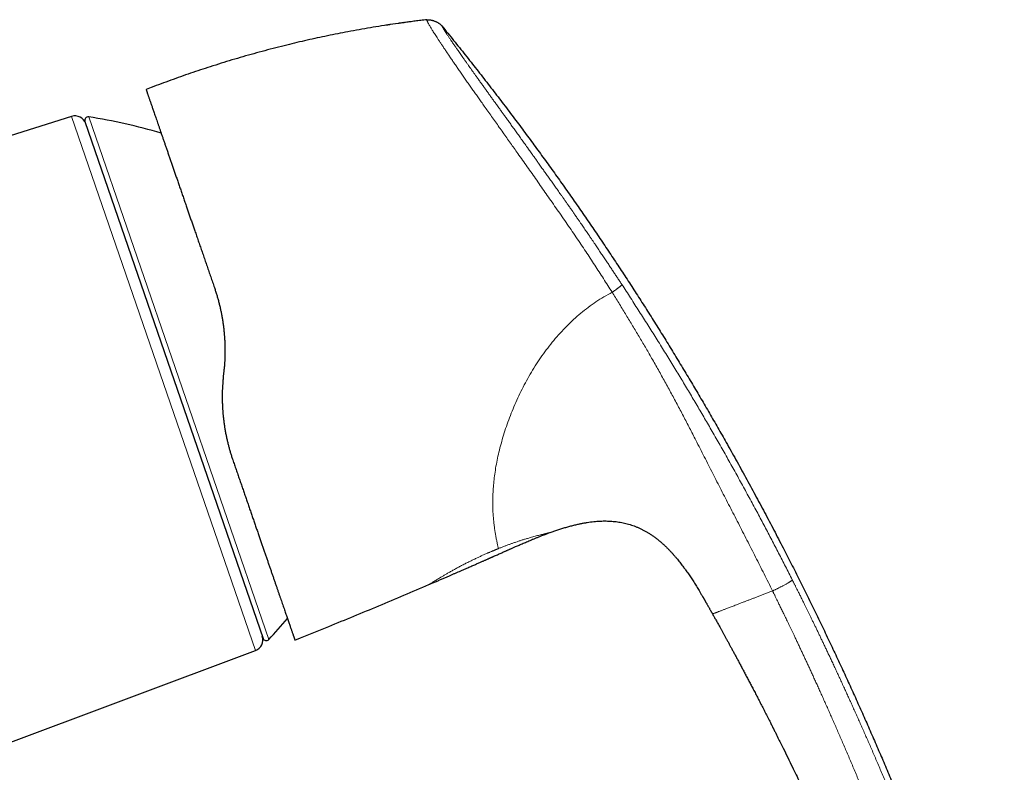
# Model space of a CAD drawing. Header units: millimetres. Extents: x 8 to 736, y 12 to 522.
# Tile 62 of 62: x 649 to 736, y 456 to 522. Entities that reach past the tile are written whole.
import ezdxf

# ---------------------------------------------------------------- set-up
doc = ezdxf.new("R2010")
doc.units = ezdxf.units.MM

msp = doc.modelspace()

# ---------------------------------------------------------------- linework, layer by layer
at = {"color": 7, "linetype": 'Continuous', "lineweight": 30}
for p, q in [((685.163, 521.751), (685.115, 521.745)), ((685.164, 521.747), (685.164, 521.747)), ((660.992, 515.801), (660.537, 515.626)), ((653.989, 513.26), (627.267, 504.835)), ((655.17, 512.823), (670.8, 467.43)), ((667.366, 490.914), (667.313, 490.409)), ((695.996, 476.722), (695.997, 476.722)), ((706.767, 474.849), (706.793, 474.821)), ((685.363, 472.15), (685.363, 472.15)), ((710.255, 469.57), (710.255, 469.57)), ((674.086, 467.465), (676.566, 468.474)), ((673.6, 467.267), (674.086, 467.465)), ((642.383, 455.982), (670.139, 466.359))]:
    msp.add_line(p, q, dxfattribs=at)
at = {"color": 252, "linetype": 'Continuous', "lineweight": 0}
for p, q in [((670.139, 466.359), (653.989, 513.26)), ((655.5, 513.218), (663.401, 490.27)), ((663.401, 490.27), (671.303, 467.323))]:
    msp.add_line(p, q, dxfattribs=at)
at = {"color": 7, "linetype": 'Continuous', "lineweight": 30}
for centre, radius, start, end in [((654.29, 512.306), 1, 19, 107.5), ((655.453, 512.921), 0.3, 81.09876, 199), ((647.763, 463.82), 50, 73.62498, 81.09876), ((634.794, 501.486), 50, 316.90124, 319.73293), ((669.788, 467.296), 1, 290.5, 19), ((671.084, 467.528), 0.3, 199, 316.90124)]:
    msp.add_arc(centre, radius, start, end, dxfattribs=at)
for points, knots in [([(683.169, 521.497), (682.844, 521.451), (682.189, 521.359), (681.207, 521.209), (680.222, 521.048), (679.238, 520.878), (678.283, 520.703), (677.358, 520.524), (676.461, 520.342), (675.566, 520.152), (674.672, 519.953), (673.781, 519.747), (672.864, 519.526), (671.923, 519.289), (670.957, 519.036), (669.994, 518.773), (669.034, 518.501), (668.076, 518.219), (667.121, 517.928), (666.196, 517.635), (665.299, 517.342), (664.432, 517.05), (663.568, 516.75), (662.706, 516.442), (661.847, 516.126), (661.277, 515.91), (660.992, 515.801)], [0, 0, 0, 0, 0.042894, 0.086399, 0.129903, 0.173408, 0.216913, 0.256793, 0.296672, 0.336551, 0.376431, 0.41631, 0.45619, 0.499694, 0.543199, 0.586704, 0.630209, 0.673713, 0.717218, 0.760723, 0.800603, 0.840482, 0.880362, 0.920241, 0.960121, 1, 1, 1, 1]), ([(681.953, 521.321), (681.947, 521.32), (681.915, 521.315), (681.864, 521.308), (681.801, 521.298), (681.748, 521.291), (681.702, 521.284), (681.663, 521.278), (681.63, 521.273), (681.605, 521.269), (681.585, 521.266), (681.578, 521.265), (681.575, 521.264)], [0, 0, 0, 0, 0.037783, 0.204569, 0.337703, 0.459364, 0.570158, 0.670889, 0.762622, 0.846769, 0.925148, 1, 1, 1, 1]), ([(685.164, 521.75), (685.126, 521.746), (684.998, 521.731), (684.784, 521.705), (684.525, 521.674), (684.277, 521.643), (684.04, 521.613), (683.814, 521.583), (683.605, 521.556), (683.412, 521.53), (683.234, 521.506), (683.065, 521.482), (682.906, 521.46), (682.773, 521.442), (682.694, 521.43), (682.664, 521.426)], [0, 0, 0, 0, 0.04529, 0.152935, 0.256212, 0.355129, 0.449694, 0.539915, 0.625802, 0.700734, 0.772044, 0.839743, 0.903845, 0.964365, 1, 1, 1, 1]), ([(685.164, 521.747), (685.18, 521.749), (685.215, 521.753), (685.27, 521.757), (685.331, 521.757), (685.398, 521.752), (685.472, 521.742), (685.551, 521.728), (685.634, 521.709), (685.719, 521.685), (685.805, 521.657), (685.89, 521.625), (685.974, 521.589), (686.055, 521.549), (686.133, 521.507), (686.207, 521.463), (686.274, 521.418), (686.334, 521.373), (686.386, 521.33), (686.43, 521.288), (686.467, 521.247), (686.489, 521.22), (686.5, 521.207)], [0, 0, 0, 0, 0.033856, 0.070154, 0.110553, 0.155812, 0.205925, 0.260285, 0.317902, 0.377629, 0.4384, 0.499461, 0.560541, 0.621381, 0.681238, 0.73904, 0.793624, 0.843971, 0.889438, 0.929972, 0.966288, 1, 1, 1, 1]), ([(686.5, 521.207), (686.844, 520.784), (687.531, 519.939), (688.55, 518.664), (689.561, 517.385), (690.561, 516.101), (691.552, 514.813), (692.515, 513.546), (693.45, 512.299), (694.358, 511.073), (695.258, 509.843), (696.15, 508.61), (697.033, 507.372), (697.908, 506.131), (698.775, 504.886), (699.633, 503.638), (700.483, 502.385), (701.321, 501.136), (702.145, 499.891), (702.957, 498.65), (703.761, 497.405), (704.562, 496.149), (705.36, 494.882), (706.155, 493.603), (706.942, 492.321), (707.722, 491.035), (708.489, 489.753), (709.244, 488.474), (709.987, 487.2), (710.723, 485.922), (711.498, 484.56), (712.31, 483.111), (713.158, 481.576), (713.995, 480.035), (714.822, 478.49), (715.64, 476.939), (716.422, 475.431), (717.171, 473.967), (717.886, 472.548), (718.594, 471.124), (719.294, 469.695), (719.985, 468.263), (720.656, 466.854), (721.307, 465.468), (721.937, 464.106), (722.561, 462.74), (723.177, 461.37), (723.787, 459.997), (724.39, 458.62), (724.986, 457.24), (725.576, 455.855), (726.16, 454.467), (726.734, 453.084), (727.297, 451.705), (727.85, 450.332), (728.395, 448.954), (728.905, 447.642), (729.381, 446.398), (729.823, 445.22), (730.258, 444.04), (730.685, 442.857), (731.104, 441.671), (731.506, 440.505), (731.892, 439.359), (732.261, 438.233), (732.621, 437.104), (732.972, 435.973), (733.312, 434.84), (733.643, 433.703), (733.962, 432.564), (734.271, 431.422), (734.568, 430.278), (734.853, 429.137), (735.124, 428.001), (735.383, 426.869), (735.632, 425.735), (735.788, 424.976), (735.866, 424.597)], [0, 0, 0, 0, 0.0149538, 0.0298821, 0.0447858, 0.0596659, 0.074523, 0.0893581, 0.103326, 0.1172757, 0.131208, 0.1451234, 0.1590228, 0.1729068, 0.186776, 0.2006311, 0.2144728, 0.2283018, 0.2418721, 0.2554313, 0.2689802, 0.2825192, 0.2962949, 0.3100618, 0.3238204, 0.3375714, 0.3513154, 0.3648078, 0.3782946, 0.3917764, 0.4052538, 0.4212933, 0.4373283, 0.4533597, 0.4693884, 0.4854155, 0.5014417, 0.5159792, 0.5305174, 0.5450569, 0.5595984, 0.5741424, 0.5886896, 0.602409, 0.6161322, 0.6298597, 0.6435921, 0.6573299, 0.6710738, 0.6848245, 0.6985827, 0.7123492, 0.726124, 0.73966, 0.753202, 0.7667489, 0.7802997, 0.7917997, 0.8033009, 0.8148023, 0.8263029, 0.837802, 0.8492989, 0.8601362, 0.8709705, 0.8818017, 0.8926294, 0.9034534, 0.9142739, 0.9250909, 0.9359047, 0.9467162, 0.9575264, 0.9681431, 0.9787604, 0.989379, 1, 1, 1, 1]), ([(660.537, 515.626), (660.537, 515.626), (660.537, 515.626), (660.537, 515.626), (660.537, 515.626), (660.537, 515.626), (660.537, 515.626), (660.537, 515.625), (660.538, 515.623), (660.54, 515.618), (660.543, 515.608), (660.549, 515.592), (660.558, 515.566), (660.571, 515.528), (660.585, 515.486), (660.6, 515.445), (660.616, 515.397), (660.634, 515.344), (660.656, 515.28), (660.683, 515.203), (660.715, 515.111), (660.749, 515.011), (660.787, 514.901), (660.828, 514.783), (660.871, 514.657), (660.916, 514.526), (660.962, 514.394), (661.007, 514.261), (661.056, 514.122), (661.106, 513.976), (661.158, 513.823), (661.217, 513.654), (661.281, 513.468), (661.352, 513.263), (661.426, 513.048), (661.503, 512.822), (661.585, 512.585), (661.67, 512.338), (661.758, 512.082), (661.849, 511.817), (661.944, 511.544), (662.041, 511.262), (662.141, 510.971), (662.244, 510.673), (662.349, 510.367), (662.457, 510.053), (662.569, 509.731), (662.682, 509.402), (662.797, 509.068), (662.914, 508.727), (663.034, 508.38), (663.157, 508.023), (663.283, 507.658), (663.412, 507.284), (663.543, 506.903), (663.676, 506.516), (663.812, 506.122), (663.95, 505.721), (664.082, 505.337), (664.208, 504.972), (664.327, 504.627), (664.447, 504.279), (664.568, 503.927), (664.691, 503.571), (664.822, 503.19), (664.962, 502.784), (665.111, 502.351), (665.262, 501.913), (665.415, 501.469), (665.57, 501.019), (665.728, 500.562), (665.886, 500.102), (666.046, 499.638), (666.207, 499.171), (666.369, 498.7), (666.478, 498.384), (666.533, 498.226)], [0, 0, 0, 0, 0.00058, 0.001001, 0.00124, 0.001305, 0.001392, 0.00469, 0.010581, 0.021088, 0.030448, 0.039811, 0.056506, 0.07316, 0.085055, 0.096953, 0.108856, 0.120876, 0.132913, 0.148222, 0.163489, 0.178718, 0.193915, 0.209087, 0.224239, 0.239378, 0.252671, 0.265942, 0.279194, 0.292432, 0.30566, 0.318882, 0.334463, 0.350048, 0.365643, 0.381353, 0.397351, 0.413321, 0.42927, 0.445206, 0.461137, 0.477069, 0.493011, 0.508849, 0.524684, 0.540525, 0.556379, 0.572252, 0.587868, 0.603517, 0.619206, 0.634829, 0.650755, 0.666677, 0.6826, 0.698531, 0.714479, 0.73045, 0.746451, 0.759687, 0.772916, 0.786142, 0.799369, 0.812601, 0.825841, 0.841462, 0.857107, 0.872783, 0.888418, 0.904355, 0.920282, 0.936205, 0.952132, 0.968069, 0.984023, 1, 1, 1, 1]), ([(666.533, 498.226), (666.568, 498.12), (666.64, 497.908), (666.74, 497.586), (666.834, 497.261), (666.923, 496.931), (667.005, 496.599), (667.08, 496.269), (667.147, 495.942), (667.206, 495.618), (667.26, 495.292), (667.308, 494.964), (667.342, 494.69), (667.366, 494.472), (667.382, 494.31), (667.397, 494.148), (667.41, 493.986), (667.422, 493.822), (667.432, 493.659), (667.443, 493.448), (667.453, 493.191), (667.459, 492.886), (667.46, 492.572), (667.454, 492.25), (667.443, 491.918), (667.424, 491.584), (667.399, 491.25), (667.377, 491.026), (667.366, 490.914)], [0, 0, 0, 0, 0.046182, 0.092473, 0.138882, 0.185417, 0.232088, 0.278902, 0.323181, 0.367602, 0.412173, 0.4569, 0.50179, 0.523506, 0.545274, 0.567094, 0.588968, 0.610896, 0.632878, 0.654916, 0.695465, 0.736207, 0.777147, 0.821235, 0.865559, 0.910124, 0.954937, 1, 1, 1, 1]), ([(667.313, 490.409), (667.302, 490.306), (667.282, 490.101), (667.258, 489.794), (667.24, 489.489), (667.227, 489.187), (667.22, 488.887), (667.218, 488.587), (667.222, 488.275), (667.232, 487.952), (667.248, 487.619), (667.271, 487.29), (667.3, 486.963), (667.336, 486.632), (667.379, 486.296), (667.43, 485.956), (667.487, 485.619), (667.551, 485.283), (667.622, 484.95), (667.697, 484.625), (667.777, 484.31), (667.861, 484.003), (667.95, 483.698), (668.045, 483.396), (668.112, 483.197), (668.146, 483.098)], [0, 0, 0, 0, 0.041078, 0.081796, 0.122158, 0.16217, 0.201838, 0.241166, 0.281448, 0.325979, 0.370272, 0.414336, 0.458181, 0.501815, 0.548127, 0.594445, 0.640778, 0.687138, 0.733538, 0.779988, 0.823841, 0.86776, 0.911752, 0.955829, 1, 1, 1, 1]), ([(668.146, 483.098), (668.195, 482.956), (668.292, 482.672), (668.438, 482.25), (668.582, 481.831), (668.726, 481.414), (668.868, 481.002), (669.008, 480.595), (669.146, 480.193), (669.283, 479.796), (669.419, 479.401), (669.554, 479.009), (669.689, 478.619), (669.821, 478.234), (669.953, 477.854), (670.082, 477.477), (670.21, 477.106), (670.336, 476.74), (670.46, 476.381), (670.581, 476.029), (670.701, 475.682), (670.818, 475.341), (670.933, 475.008), (671.045, 474.682), (671.155, 474.364), (671.263, 474.05), (671.37, 473.74), (671.476, 473.432), (671.58, 473.129), (671.682, 472.833), (671.782, 472.543), (671.88, 472.26), (671.975, 471.984), (672.068, 471.715), (672.158, 471.453), (672.245, 471.2), (672.33, 470.953), (672.412, 470.714), (672.492, 470.484), (672.568, 470.262), (672.642, 470.049), (672.713, 469.843), (672.782, 469.641), (672.849, 469.446), (672.914, 469.258), (672.976, 469.078), (673.036, 468.906), (673.092, 468.742), (673.146, 468.586), (673.197, 468.438), (673.245, 468.299), (673.29, 468.168), (673.332, 468.046), (673.371, 467.933), (673.404, 467.835), (673.433, 467.752), (673.457, 467.682), (673.48, 467.616), (673.501, 467.556), (673.521, 467.496), (673.541, 467.438), (673.559, 467.385), (673.574, 467.342), (673.586, 467.309), (673.594, 467.285), (673.599, 467.27), (673.6, 467.268), (673.6, 467.267)], [0, 0, 0, 0, 0.015627, 0.031276, 0.046953, 0.062663, 0.078413, 0.093927, 0.109491, 0.12511, 0.140562, 0.156315, 0.172064, 0.187814, 0.203571, 0.219341, 0.235129, 0.250942, 0.266578, 0.282194, 0.297796, 0.31339, 0.32898, 0.344293, 0.359613, 0.374945, 0.390405, 0.406167, 0.421917, 0.43766, 0.453403, 0.469151, 0.48491, 0.500685, 0.516345, 0.531983, 0.547605, 0.563216, 0.578822, 0.594149, 0.609481, 0.624824, 0.640291, 0.656053, 0.671797, 0.687529, 0.703255, 0.718979, 0.734708, 0.750448, 0.766205, 0.781914, 0.797582, 0.813214, 0.828816, 0.841058, 0.853288, 0.865509, 0.877785, 0.890253, 0.906092, 0.921866, 0.937582, 0.953247, 0.968866, 0.984449, 1, 1, 1, 1]), ([(695.997, 476.722), (696.111, 476.763), (696.338, 476.844), (696.682, 476.96), (697.027, 477.071), (697.374, 477.176), (697.722, 477.275), (698.073, 477.366), (698.401, 477.444), (698.705, 477.509), (698.985, 477.562), (699.265, 477.61), (699.547, 477.65), (699.83, 477.684), (700.114, 477.71), (700.388, 477.727), (700.652, 477.736), (700.906, 477.737), (701.159, 477.731), (701.413, 477.717), (701.664, 477.694), (701.913, 477.664), (702.159, 477.626), (702.404, 477.579), (702.649, 477.523), (702.892, 477.457), (703.135, 477.382), (703.374, 477.299), (703.611, 477.207), (703.842, 477.106), (704.068, 476.998), (704.289, 476.883), (704.506, 476.76), (704.729, 476.624), (704.957, 476.474), (705.189, 476.31), (705.415, 476.138), (705.635, 475.958), (705.849, 475.773), (706.056, 475.584), (706.257, 475.39), (706.453, 475.191), (706.646, 474.986), (706.77, 474.846), (706.833, 474.775)], [0, 0, 0, 0, 0.030497, 0.060993, 0.091492, 0.121994, 0.152497, 0.183, 0.213504, 0.237473, 0.26144, 0.285405, 0.30937, 0.333338, 0.357309, 0.381277, 0.402627, 0.423976, 0.445326, 0.466681, 0.488036, 0.509007, 0.529974, 0.550939, 0.571904, 0.593252, 0.614603, 0.635955, 0.657306, 0.678655, 0.69962, 0.720587, 0.741556, 0.76253, 0.786449, 0.810364, 0.834274, 0.858185, 0.8821, 0.905591, 0.929081, 0.952569, 0.976055, 1, 1, 1, 1]), ([(685.364, 472.15), (685.45, 472.187), (685.641, 472.269), (685.933, 472.395), (686.238, 472.526), (686.533, 472.654), (686.819, 472.777), (687.09, 472.894), (687.346, 473.005), (687.589, 473.11), (687.822, 473.212), (688.048, 473.31), (688.264, 473.404), (688.472, 473.495), (688.672, 473.582), (688.863, 473.665), (689.045, 473.745), (689.217, 473.821), (689.381, 473.893), (689.534, 473.961), (689.68, 474.025), (689.816, 474.085), (689.942, 474.141), (690.059, 474.192), (690.168, 474.241), (690.27, 474.286), (690.364, 474.327), (690.454, 474.368), (690.541, 474.406), (690.622, 474.442), (690.692, 474.473), (690.748, 474.498), (690.792, 474.518), (690.824, 474.532), (690.85, 474.544), (690.87, 474.553), (690.885, 474.559), (690.899, 474.565), (690.917, 474.574), (690.944, 474.585), (690.978, 474.6), (691.021, 474.619), (691.071, 474.642), (691.163, 474.683), (691.292, 474.74), (691.453, 474.812), (691.611, 474.882), (691.765, 474.951), (691.914, 475.017), (692.037, 475.072), (692.137, 475.116), (692.219, 475.153), (692.307, 475.192), (692.402, 475.234), (692.504, 475.279), (692.612, 475.327), (692.726, 475.377), (692.848, 475.431), (692.983, 475.49), (693.131, 475.555), (693.295, 475.626), (693.468, 475.701), (693.65, 475.78), (693.84, 475.862), (694.041, 475.947), (694.25, 476.035), (694.473, 476.128), (694.709, 476.225), (694.959, 476.326), (695.22, 476.43), (695.491, 476.535), (695.751, 476.633), (695.921, 476.695), (695.996, 476.722)], [0, 0, 0, 0, 0.024309, 0.053891, 0.082566, 0.110333, 0.137193, 0.163146, 0.186785, 0.209617, 0.231642, 0.252861, 0.273273, 0.292879, 0.311678, 0.32967, 0.346856, 0.363235, 0.378536, 0.39306, 0.406805, 0.419772, 0.431538, 0.442581, 0.452901, 0.462496, 0.471369, 0.479518, 0.488194, 0.495865, 0.502531, 0.508192, 0.511811, 0.514854, 0.517321, 0.51921, 0.520523, 0.521535, 0.523234, 0.525708, 0.528957, 0.532981, 0.53778, 0.543354, 0.55899, 0.57431, 0.589224, 0.603733, 0.617836, 0.631534, 0.638655, 0.646294, 0.654612, 0.663609, 0.673283, 0.683445, 0.694262, 0.705732, 0.717857, 0.73243, 0.747847, 0.764109, 0.781216, 0.799168, 0.817965, 0.837608, 0.858096, 0.880467, 0.903769, 0.928002, 0.953169, 0.979274, 1, 1, 1, 1]), ([(706.767, 474.849), (706.776, 474.84), (706.85, 474.759), (706.985, 474.602), (707.156, 474.397), (707.308, 474.208), (707.443, 474.037), (707.575, 473.864), (707.662, 473.749), (707.705, 473.691)], [0, 0, 0, 0, 0.025862, 0.221073, 0.416368, 0.56268, 0.708732, 0.854488, 1, 1, 1, 1]), ([(707.699, 473.698), (707.764, 473.61), (707.911, 473.408), (708.135, 473.088), (708.37, 472.737), (708.567, 472.435), (708.683, 472.25), (708.724, 472.184)], [0, 0, 0, 0, 0.178431, 0.409703, 0.641041, 0.872416, 1, 1, 1, 1]), ([(676.566, 468.474), (677.301, 468.774), (678.773, 469.375), (680.974, 470.289), (683.171, 471.213), (684.633, 471.838), (685.363, 472.15)], [0, 0, 0, 0, 0.25, 0.5, 0.75, 1, 1, 1, 1]), ([(708.725, 472.184), (708.764, 472.122), (708.842, 471.998), (708.957, 471.81), (709.056, 471.647), (709.139, 471.51), (709.205, 471.399), (709.272, 471.287), (709.324, 471.198), (709.364, 471.132), (709.388, 471.09), (709.409, 471.053), (709.427, 471.024), (709.441, 471), (709.453, 470.979), (709.464, 470.961), (709.473, 470.945), (709.481, 470.931), (709.488, 470.919), (709.495, 470.907), (709.502, 470.895), (709.507, 470.887), (709.509, 470.883), (709.51, 470.881), (709.51, 470.882), (709.509, 470.884), (709.508, 470.885), (709.507, 470.886), (709.509, 470.883), (709.513, 470.876), (709.519, 470.866), (709.525, 470.856), (709.533, 470.842), (709.543, 470.824), (709.555, 470.804), (709.571, 470.777), (709.591, 470.741), (709.618, 470.695), (709.646, 470.645), (709.681, 470.586), (709.721, 470.516), (709.766, 470.437), (709.811, 470.357), (709.857, 470.276), (709.903, 470.195), (709.951, 470.11), (710.002, 470.021), (710.054, 469.928), (710.097, 469.852), (710.129, 469.796), (710.15, 469.757), (710.172, 469.719), (710.193, 469.681), (710.213, 469.645), (710.231, 469.613), (710.245, 469.588), (710.252, 469.575), (710.255, 469.57)], [0, 0, 0, 0, 0.052992, 0.105962, 0.158603, 0.189381, 0.219974, 0.250623, 0.281701, 0.293673, 0.305509, 0.316305, 0.323568, 0.330302, 0.336705, 0.342969, 0.349271, 0.355758, 0.362536, 0.36968, 0.38412, 0.400059, 0.417405, 0.435969, 0.455507, 0.475743, 0.500093, 0.524526, 0.548578, 0.571829, 0.58539, 0.598486, 0.611098, 0.623262, 0.635081, 0.646655, 0.663738, 0.6807, 0.697695, 0.714801, 0.737794, 0.760891, 0.783854, 0.806511, 0.82896, 0.851329, 0.876446, 0.901804, 0.927573, 0.937846, 0.948217, 0.958696, 0.969171, 0.979162, 0.988242, 0.995302, 1, 1, 1, 1]), ([(710.255, 469.57), (710.278, 469.53), (710.324, 469.447), (710.396, 469.318), (710.472, 469.183), (710.552, 469.04), (710.636, 468.889), (710.729, 468.721), (710.832, 468.534), (710.947, 468.328), (711.066, 468.112), (711.186, 467.894), (711.307, 467.674), (711.427, 467.455), (711.552, 467.227), (711.681, 466.99), (711.814, 466.746), (711.951, 466.493), (712.093, 466.231), (712.242, 465.955), (712.399, 465.663), (712.565, 465.354), (712.735, 465.036), (712.91, 464.708), (713.088, 464.373), (713.269, 464.03), (713.454, 463.679), (713.643, 463.319), (713.837, 462.947), (714.038, 462.562), (714.243, 462.165), (714.453, 461.759), (714.667, 461.342), (714.886, 460.915), (715.108, 460.478), (715.31, 460.079), (715.461, 459.779), (715.54, 459.623), (715.569, 459.566), (715.576, 459.551), (715.583, 459.537), (715.59, 459.523), (715.643, 459.417), (715.78, 459.144), (716.068, 458.568), (716.442, 457.813), (716.863, 456.954), (717.349, 455.955), (717.913, 454.78), (718.551, 453.43), (719.182, 452.076), (719.804, 450.718), (720.283, 449.656), (720.624, 448.893), (720.83, 448.43), (721.035, 447.966), (721.239, 447.502), (721.44, 447.041), (721.637, 446.587), (721.827, 446.148), (722.012, 445.717), (722.195, 445.29), (722.381, 444.853), (722.568, 444.412), (722.752, 443.973), (722.893, 443.638), (722.99, 443.406), (723.046, 443.271), (723.102, 443.136), (723.158, 443.002), (723.216, 442.861), (723.261, 442.753), (723.287, 442.69), (723.292, 442.678)], [0, 0, 0, 0, 0.004634, 0.00955, 0.014748, 0.020228, 0.02599, 0.032035, 0.03952, 0.047398, 0.055667, 0.064329, 0.072393, 0.080769, 0.089458, 0.09846, 0.107773, 0.117399, 0.127338, 0.137589, 0.148933, 0.160638, 0.172702, 0.185125, 0.197908, 0.210812, 0.224064, 0.237662, 0.251607, 0.266194, 0.281142, 0.296451, 0.312121, 0.328153, 0.344545, 0.361299, 0.373042, 0.378263, 0.378855, 0.379388, 0.379921, 0.380453, 0.380986, 0.391794, 0.411093, 0.445556, 0.476327, 0.507098, 0.55705, 0.607002, 0.656955, 0.706907, 0.75686, 0.773813, 0.790767, 0.807721, 0.824674, 0.841628, 0.85816, 0.874385, 0.8896, 0.905142, 0.921012, 0.937209, 0.953239, 0.96878, 0.973653, 0.978527, 0.9834, 0.988274, 0.993147, 0.998665, 1, 1, 1, 1])]:
    msp.add_open_spline(points, degree=3, knots=knots, dxfattribs=at)
at = {"color": 252, "linetype": 'Continuous', "lineweight": 0}
for points, knots in [([(685.164, 521.747), (685.164, 521.746), (685.165, 521.745), (685.169, 521.733), (685.178, 521.713), (685.191, 521.683), (685.209, 521.643), (685.232, 521.592), (685.261, 521.532), (685.297, 521.459), (685.341, 521.375), (685.395, 521.277), (685.462, 521.16), (685.538, 521.033), (685.619, 520.901), (685.702, 520.766), (685.794, 520.619), (685.898, 520.456), (686.013, 520.278), (686.141, 520.081), (686.28, 519.868), (686.432, 519.638), (686.596, 519.392), (686.772, 519.129), (686.959, 518.852), (687.157, 518.56), (687.365, 518.255), (687.579, 517.944), (687.797, 517.627), (688.018, 517.306), (688.249, 516.973), (688.486, 516.631), (688.73, 516.281), (688.975, 515.931), (689.219, 515.582), (689.462, 515.236), (689.709, 514.886), (689.958, 514.531), (690.234, 514.14), (690.537, 513.712), (690.867, 513.245), (691.2, 512.776), (691.532, 512.306), (691.863, 511.84), (692.19, 511.379), (692.514, 510.921), (692.838, 510.464), (693.193, 509.963), (693.579, 509.417), (693.995, 508.828), (694.41, 508.239), (694.823, 507.651), (695.236, 507.062), (695.647, 506.472), (696.072, 505.862), (696.508, 505.236), (696.956, 504.595), (697.398, 503.958), (697.836, 503.321), (698.271, 502.681), (698.703, 502.039), (699.252, 501.215), (699.913, 500.209), (700.685, 499.017), (701.191, 498.216), (701.444, 497.815)], [0, 0, 0, 0, 0.014114, 0.031322, 0.048469, 0.065585, 0.082728, 0.099958, 0.11733, 0.134862, 0.150437, 0.166167, 0.182071, 0.198118, 0.21079, 0.223488, 0.23619, 0.248894, 0.262052, 0.275277, 0.288602, 0.302009, 0.315459, 0.328917, 0.342358, 0.355754, 0.369101, 0.382425, 0.394873, 0.407358, 0.419882, 0.43242, 0.444941, 0.457416, 0.469109, 0.480733, 0.492306, 0.503847, 0.515374, 0.530046, 0.544706, 0.559298, 0.573762, 0.588061, 0.60197, 0.615773, 0.629495, 0.643144, 0.660767, 0.678277, 0.695691, 0.713061, 0.730441, 0.747849, 0.765178, 0.784329, 0.803199, 0.821924, 0.840614, 0.859341, 0.878093, 0.896842, 0.931186, 0.965523, 1, 1, 1, 1]), ([(686.5, 521.207), (686.5, 521.207), (686.501, 521.206), (686.503, 521.202), (686.506, 521.196), (686.51, 521.189), (686.514, 521.181), (686.518, 521.173), (686.521, 521.168), (686.523, 521.164), (686.524, 521.162), (686.526, 521.16), (686.527, 521.158), (686.528, 521.156), (686.531, 521.15), (686.537, 521.139), (686.548, 521.12), (686.562, 521.096), (686.579, 521.064), (686.595, 521.037), (686.606, 521.018), (686.612, 521.008), (686.618, 520.997), (686.624, 520.986), (686.634, 520.97), (686.647, 520.948), (686.666, 520.915), (686.689, 520.877), (686.718, 520.83), (686.749, 520.78), (686.775, 520.738), (686.794, 520.709), (686.804, 520.692), (686.815, 520.675), (686.826, 520.658), (686.837, 520.64), (686.856, 520.611), (686.882, 520.571), (686.923, 520.508), (686.974, 520.429), (687.038, 520.333), (687.106, 520.23), (687.179, 520.12), (687.246, 520.022), (687.303, 519.937), (687.349, 519.869), (687.396, 519.799), (687.445, 519.727), (687.496, 519.654), (687.547, 519.578), (687.607, 519.492), (687.675, 519.392), (687.754, 519.279), (687.835, 519.162), (687.929, 519.027), (688.036, 518.873), (688.157, 518.7), (688.284, 518.52), (688.415, 518.333), (688.551, 518.14), (688.691, 517.942), (688.83, 517.747), (688.966, 517.555), (689.101, 517.365), (689.24, 517.171), (689.382, 516.972), (689.511, 516.791), (689.626, 516.63), (689.725, 516.492), (689.824, 516.353), (689.923, 516.215), (690.022, 516.077), (690.148, 515.901), (690.304, 515.684), (690.49, 515.425), (690.681, 515.159), (690.875, 514.889), (691.074, 514.612), (691.222, 514.406), (691.317, 514.274), (691.359, 514.217), (691.4, 514.159), (691.441, 514.102), (691.483, 514.044), (691.577, 513.913), (691.717, 513.718), (691.905, 513.457), (692.1, 513.185), (692.311, 512.892), (692.538, 512.577), (692.773, 512.248), (693.019, 511.906), (693.275, 511.55), (693.535, 511.186), (693.8, 510.817), (693.991, 510.55), (694.106, 510.388), (694.144, 510.335), (694.183, 510.281), (694.221, 510.227), (694.259, 510.174), (694.298, 510.12), (694.395, 509.984), (694.543, 509.777), (694.743, 509.496), (694.91, 509.261), (695.052, 509.061), (695.169, 508.897), (695.286, 508.732), (695.403, 508.568), (695.516, 508.408), (695.67, 508.192), (695.866, 507.915), (696.108, 507.572), (696.356, 507.222), (696.608, 506.865), (696.784, 506.614), (696.883, 506.473), (696.904, 506.444), (696.925, 506.414), (696.946, 506.383), (696.968, 506.353), (696.99, 506.321), (697.026, 506.271), (697.075, 506.2), (697.145, 506.101), (697.221, 505.993), (697.304, 505.874), (697.386, 505.757), (697.465, 505.643), (697.521, 505.564), (697.553, 505.519), (697.56, 505.508), (697.564, 505.502), (697.568, 505.496), (697.578, 505.483), (697.594, 505.459), (697.619, 505.424), (697.648, 505.382), (697.682, 505.334), (697.72, 505.278), (697.764, 505.216), (697.812, 505.146), (697.865, 505.07), (697.923, 504.987), (697.988, 504.893), (698.061, 504.789), (698.119, 504.704), (698.161, 504.644), (698.183, 504.612), (698.206, 504.58), (698.228, 504.547), (698.248, 504.518), (698.319, 504.417), (698.439, 504.242), (698.64, 503.95), (698.867, 503.621), (699.118, 503.255), (699.301, 502.986), (699.418, 502.814), (699.471, 502.737), (699.523, 502.659), (699.577, 502.581), (699.633, 502.497), (699.721, 502.368), (699.838, 502.195), (700.016, 501.932), (700.224, 501.623), (700.462, 501.27), (700.694, 500.923), (700.92, 500.584), (701.141, 500.252), (701.353, 499.933), (701.555, 499.627), (701.749, 499.334), (701.937, 499.047), (702.121, 498.766), (702.242, 498.582), (702.302, 498.49)], [0, 0, 0, 0, 0.00973, 0.019171, 0.028322, 0.037184, 0.045758, 0.050896, 0.055925, 0.057224, 0.058515, 0.0598, 0.061076, 0.062345, 0.063734, 0.071754, 0.07966, 0.091421, 0.102921, 0.114162, 0.117087, 0.119994, 0.122883, 0.12576, 0.129094, 0.13556, 0.141916, 0.150915, 0.159687, 0.168235, 0.176561, 0.178961, 0.181343, 0.183706, 0.18605, 0.188376, 0.190989, 0.19723, 0.203427, 0.213393, 0.223251, 0.233005, 0.242663, 0.25223, 0.257435, 0.262611, 0.267758, 0.272878, 0.277973, 0.283043, 0.288089, 0.294992, 0.301855, 0.308738, 0.315728, 0.324792, 0.333847, 0.342901, 0.351963, 0.361041, 0.369948, 0.378878, 0.386746, 0.394643, 0.402576, 0.41055, 0.41857, 0.423848, 0.429149, 0.434423, 0.439506, 0.444605, 0.44972, 0.458899, 0.46814, 0.477452, 0.486839, 0.496308, 0.505865, 0.507784, 0.509707, 0.511633, 0.513563, 0.515498, 0.517437, 0.526632, 0.534923, 0.543293, 0.553365, 0.563558, 0.573876, 0.585076, 0.59643, 0.607942, 0.619619, 0.631464, 0.633143, 0.634825, 0.636509, 0.638196, 0.639886, 0.641578, 0.643273, 0.65264, 0.661073, 0.669572, 0.674662, 0.679777, 0.684916, 0.69008, 0.695062, 0.699845, 0.710257, 0.720891, 0.731749, 0.742834, 0.754146, 0.755047, 0.755961, 0.756888, 0.757829, 0.758782, 0.759749, 0.76073, 0.763493, 0.766357, 0.769897, 0.773578, 0.777401, 0.780722, 0.784143, 0.784756, 0.784973, 0.785139, 0.785318, 0.78551, 0.786387, 0.787479, 0.788775, 0.790274, 0.791977, 0.793919, 0.796073, 0.798438, 0.801013, 0.803799, 0.807107, 0.81067, 0.811645, 0.812638, 0.813648, 0.814676, 0.815657, 0.816301, 0.824096, 0.831796, 0.843282, 0.854551, 0.865603, 0.868005, 0.870396, 0.872778, 0.875148, 0.877611, 0.880433, 0.887031, 0.893552, 0.904598, 0.915414, 0.926002, 0.93636, 0.946491, 0.956392, 0.965519, 0.974443, 0.983165, 0.991683, 1, 1, 1, 1]), ([(701.444, 497.815), (701.202, 497.685), (700.718, 497.427), (700.02, 496.984), (699.342, 496.503), (698.689, 495.985), (698.059, 495.433), (697.453, 494.849), (696.872, 494.236), (696.316, 493.595), (695.785, 492.929), (695.281, 492.24), (694.803, 491.53), (694.351, 490.801), (693.927, 490.058), (693.53, 489.303), (693.161, 488.539), (692.819, 487.769), (692.507, 486.997), (692.223, 486.228), (691.968, 485.463), (691.742, 484.708), (691.546, 483.965), (691.38, 483.24), (691.244, 482.535), (691.138, 481.854), (691.06, 481.2), (691.006, 480.575), (690.974, 479.98), (690.962, 479.418), (690.969, 478.889), (690.99, 478.395), (691.024, 477.936), (691.067, 477.511), (691.118, 477.121), (691.172, 476.764), (691.231, 476.415), (691.294, 476.081), (691.358, 475.775), (691.418, 475.514), (691.452, 475.38), (691.468, 475.312)], [0, 0, 0, 0, 0.025, 0.049997, 0.074995, 0.099998, 0.125003, 0.150008, 0.17501, 0.20001, 0.225007, 0.250003, 0.275, 0.3, 0.325001, 0.350003, 0.375005, 0.400001, 0.424997, 0.449996, 0.474997, 0.500001, 0.525003, 0.549997, 0.574988, 0.599983, 0.624987, 0.64999, 0.674991, 0.699991, 0.724989, 0.749988, 0.774991, 0.799994, 0.824995, 0.849996, 0.874994, 0.906236, 0.937485, 0.96874, 1, 1, 1, 1]), ([(702.302, 498.49), (702.301, 498.488), (702.3, 498.484), (702.295, 498.474), (702.285, 498.461), (702.268, 498.443), (702.245, 498.421), (702.214, 498.393), (702.178, 498.362), (702.136, 498.326), (702.088, 498.287), (702.036, 498.246), (701.98, 498.202), (701.92, 498.156), (701.857, 498.109), (701.793, 498.062), (701.73, 498.015), (701.667, 497.97), (701.607, 497.927), (701.551, 497.888), (701.497, 497.85), (701.461, 497.826), (701.444, 497.815)], [0, 0, 0, 0, 0.035287, 0.072841, 0.114164, 0.159962, 0.210221, 0.26436, 0.321428, 0.380332, 0.440072, 0.499975, 0.559855, 0.619531, 0.678342, 0.735304, 0.789345, 0.839539, 0.885328, 0.926723, 0.964443, 1, 1, 1, 1]), ([(715.525, 471.592), (715.278, 472.09), (714.784, 473.085), (714.034, 474.572), (713.28, 476.055), (712.522, 477.533), (711.766, 479.001), (711.015, 480.46), (710.273, 481.913), (709.534, 483.371), (708.861, 484.697), (708.249, 485.889), (707.7, 486.946), (707.144, 487.998), (706.58, 489.046), (706.008, 490.088), (705.428, 491.127), (704.855, 492.135), (704.291, 493.111), (703.737, 494.057), (703.175, 495), (702.605, 495.941), (702.029, 496.879), (701.639, 497.503), (701.444, 497.815)], [0, 0, 0, 0, 0.055922, 0.111786, 0.167598, 0.223362, 0.2791, 0.333864, 0.388697, 0.443625, 0.498626, 0.538655, 0.578682, 0.618681, 0.658633, 0.698572, 0.738546, 0.7786, 0.815386, 0.852223, 0.889093, 0.925998, 0.962959, 1, 1, 1, 1]), ([(702.302, 498.49), (702.556, 498.1), (703.065, 497.318), (703.821, 496.142), (704.571, 494.964), (705.314, 493.782), (706.052, 492.596), (706.769, 491.43), (707.466, 490.282), (708.144, 489.153), (708.816, 488.021), (709.483, 486.885), (710.157, 485.722), (710.839, 484.533), (711.528, 483.317), (712.21, 482.097), (712.886, 480.873), (713.556, 479.645), (714.207, 478.437), (714.838, 477.248), (715.452, 476.08), (716.06, 474.909), (716.663, 473.735), (717.06, 472.95), (717.258, 472.557)], [0, 0, 0, 0, 0.046677, 0.093345, 0.140008, 0.186667, 0.233324, 0.279979, 0.323966, 0.367954, 0.411942, 0.455933, 0.499928, 0.546596, 0.593269, 0.639946, 0.686625, 0.733304, 0.779981, 0.823987, 0.867989, 0.91199, 0.955993, 1, 1, 1, 1]), ([(691.468, 475.312), (691.555, 475.347), (691.727, 475.416), (691.984, 475.516), (692.238, 475.612), (692.49, 475.705), (692.738, 475.793), (692.981, 475.877), (693.234, 475.962), (693.494, 476.047), (693.758, 476.13), (694.009, 476.206), (694.249, 476.276), (694.475, 476.34), (694.689, 476.398), (694.889, 476.451), (695.075, 476.499), (695.245, 476.541), (695.4, 476.579), (695.537, 476.612), (695.658, 476.641), (695.761, 476.666), (695.846, 476.686), (695.913, 476.702), (695.961, 476.713), (695.991, 476.721), (695.995, 476.722), (695.997, 476.722)], [0, 0, 0, 0, 0.035651, 0.07119, 0.106724, 0.142488, 0.178251, 0.213869, 0.249436, 0.291931, 0.333931, 0.375583, 0.417036, 0.458444, 0.499958, 0.541443, 0.583152, 0.625252, 0.666777, 0.70846, 0.750472, 0.792098, 0.833695, 0.875451, 0.917132, 0.958581, 1, 1, 1, 1]), ([(690.881, 475.068), (690.843, 475.052), (690.773, 475.023), (690.678, 474.983), (690.589, 474.945), (690.482, 474.899), (690.353, 474.843), (690.169, 474.762), (689.944, 474.661), (689.666, 474.533), (689.376, 474.396), (689.074, 474.25), (688.765, 474.096), (688.451, 473.936), (688.135, 473.771), (687.83, 473.607), (687.537, 473.447), (687.259, 473.292), (686.998, 473.142), (686.753, 472.999), (686.525, 472.864), (686.315, 472.738), (686.124, 472.621), (685.952, 472.516), (685.801, 472.422), (685.669, 472.34), (685.56, 472.272), (685.487, 472.226), (685.438, 472.196), (685.407, 472.177), (685.388, 472.166), (685.378, 472.159), (685.373, 472.156), (685.369, 472.153), (685.366, 472.152), (685.364, 472.151), (685.363, 472.15)], [0, 0, 0, 0, 0.013413, 0.0242, 0.033055, 0.044374, 0.061279, 0.078015, 0.108839, 0.140051, 0.176577, 0.213272, 0.250268, 0.291983, 0.333641, 0.375423, 0.417415, 0.459095, 0.500646, 0.542206, 0.583854, 0.625784, 0.667528, 0.709177, 0.750915, 0.792985, 0.834631, 0.876055, 0.900007, 0.923245, 0.945845, 0.956757, 0.968061, 0.976929, 0.98773, 1, 1, 1, 1]), ([(691.468, 475.313), (691.443, 475.303), (691.396, 475.284), (691.33, 475.256), (691.271, 475.232), (691.22, 475.211), (691.175, 475.192), (691.129, 475.173), (691.078, 475.152), (691.02, 475.127), (690.953, 475.099), (690.906, 475.079), (690.881, 475.068)], [0, 0, 0, 0, 0.126935, 0.240397, 0.34039, 0.426921, 0.5, 0.573022, 0.659524, 0.759517, 0.873008, 1, 1, 1, 1]), ([(717.258, 472.557), (717.258, 472.556), (717.256, 472.553), (717.254, 472.547), (717.249, 472.54), (717.241, 472.53), (717.227, 472.517), (717.205, 472.499), (717.177, 472.479), (717.143, 472.455), (717.099, 472.426), (717.044, 472.392), (716.979, 472.352), (716.901, 472.306), (716.811, 472.254), (716.711, 472.198), (716.604, 472.139), (716.495, 472.08), (716.387, 472.023), (716.283, 471.968), (716.185, 471.917), (716.092, 471.87), (716.006, 471.826), (715.92, 471.783), (715.835, 471.741), (715.753, 471.701), (715.682, 471.667), (715.621, 471.637), (715.57, 471.613), (715.539, 471.598), (715.525, 471.592)], [0, 0, 0, 0, 0.015965, 0.035533, 0.058942, 0.086558, 0.118876, 0.156464, 0.188441, 0.223833, 0.262677, 0.304855, 0.350082, 0.39795, 0.448027, 0.500064, 0.551768, 0.600916, 0.647444, 0.691144, 0.73183, 0.769411, 0.803912, 0.835447, 0.87318, 0.906399, 0.935491, 0.960717, 0.982213, 1, 1, 1, 1]), ([(735.866, 424.597), (735.866, 424.597), (735.866, 424.597), (735.866, 424.597), (735.866, 424.597), (735.866, 424.597), (735.866, 424.597), (735.866, 424.597), (735.866, 424.598), (735.866, 424.598), (735.866, 424.599), (735.865, 424.601), (735.864, 424.602), (735.863, 424.605), (735.862, 424.608), (735.861, 424.612), (735.859, 424.617), (735.857, 424.622), (735.854, 424.629), (735.851, 424.638), (735.847, 424.647), (735.843, 424.658), (735.838, 424.671), (735.833, 424.685), (735.827, 424.702), (735.819, 424.721), (735.811, 424.744), (735.801, 424.769), (735.79, 424.797), (735.778, 424.829), (735.765, 424.864), (735.751, 424.901), (735.736, 424.942), (735.719, 424.987), (735.7, 425.037), (735.68, 425.092), (735.659, 425.15), (735.636, 425.213), (735.611, 425.282), (735.584, 425.359), (735.555, 425.444), (735.523, 425.538), (735.49, 425.633), (735.458, 425.73), (735.427, 425.826), (735.393, 425.929), (735.358, 426.04), (735.319, 426.16), (735.279, 426.289), (735.237, 426.423), (735.195, 426.56), (735.153, 426.7), (735.108, 426.848), (735.061, 427.004), (735.015, 427.157), (734.972, 427.304), (734.93, 427.445), (734.888, 427.591), (734.844, 427.744), (734.797, 427.905), (734.748, 428.077), (734.696, 428.26), (734.642, 428.451), (734.587, 428.649), (734.53, 428.853), (734.468, 429.075), (734.402, 429.315), (734.33, 429.574), (734.257, 429.839), (734.178, 430.122), (734.095, 430.425), (734.005, 430.747), (733.913, 431.076), (733.82, 431.411), (733.724, 431.749), (733.628, 432.09), (733.53, 432.434), (733.431, 432.78), (733.323, 433.154), (733.206, 433.554), (733.08, 433.982), (732.951, 434.416), (732.819, 434.855), (732.684, 435.3), (732.536, 435.783), (732.373, 436.306), (732.196, 436.869), (732.013, 437.44), (731.826, 438.018), (731.634, 438.603), (731.436, 439.195), (731.272, 439.681), (731.144, 440.059), (731.052, 440.327), (730.959, 440.595), (730.866, 440.866), (730.771, 441.136), (730.678, 441.402), (730.535, 441.81), (730.34, 442.358), (730.091, 443.05), (729.841, 443.736), (729.59, 444.417), (729.339, 445.089), (729.089, 445.752), (728.841, 446.406), (728.593, 447.052), (728.346, 447.688), (728.096, 448.329), (727.841, 448.974), (727.584, 449.622), (727.328, 450.261), (727.074, 450.89), (726.822, 451.51), (726.577, 452.109), (726.338, 452.688), (726.107, 453.246), (725.878, 453.796), (725.651, 454.338), (725.426, 454.871), (725.203, 455.397), (724.983, 455.914), (724.765, 456.423), (724.55, 456.924), (724.338, 457.414), (724.13, 457.893), (723.926, 458.361), (723.724, 458.822), (723.524, 459.278), (723.324, 459.728), (723.127, 460.173), (722.932, 460.611), (722.739, 461.04), (722.551, 461.459), (722.366, 461.868), (722.185, 462.266), (722.007, 462.657), (721.821, 463.064), (721.628, 463.486), (721.427, 463.921), (721.23, 464.346), (721.037, 464.76), (720.849, 465.164), (720.67, 465.546), (720.5, 465.906), (720.34, 466.246), (720.183, 466.577), (720.03, 466.9), (719.88, 467.213), (719.734, 467.518), (719.592, 467.815), (719.452, 468.106), (719.313, 468.394), (719.176, 468.676), (719.044, 468.949), (718.916, 469.212), (718.792, 469.466), (718.672, 469.71), (718.557, 469.945), (718.447, 470.17), (718.34, 470.386), (718.238, 470.592), (718.141, 470.789), (718.05, 470.974), (717.964, 471.146), (717.885, 471.306), (717.809, 471.457), (717.738, 471.601), (717.671, 471.734), (717.609, 471.858), (717.552, 471.973), (717.498, 472.08), (717.448, 472.179), (717.403, 472.27), (717.361, 472.352), (717.323, 472.427), (717.29, 472.495), (717.268, 472.537), (717.258, 472.557)], [0, 0, 0, 0, 0.0001644, 0.0003979, 0.0007007, 0.0010727, 0.0016764, 0.0024032, 0.0032531, 0.0044356, 0.0057954, 0.0073326, 0.0090473, 0.0109394, 0.0128656, 0.0149464, 0.0171817, 0.0195716, 0.022116, 0.0248148, 0.0275007, 0.0303235, 0.0332832, 0.0363794, 0.0396119, 0.0431887, 0.0469178, 0.0507986, 0.0548303, 0.0590121, 0.0633431, 0.0675626, 0.0719153, 0.0764026, 0.0810269, 0.0857907, 0.0902458, 0.0948226, 0.0995247, 0.1043505, 0.1092954, 0.1143546, 0.1195233, 0.1236583, 0.1278564, 0.1321196, 0.1364515, 0.1408564, 0.1453394, 0.1499054, 0.1540407, 0.1582335, 0.1624777, 0.1667677, 0.1711016, 0.1745379, 0.1780019, 0.1814949, 0.1850198, 0.1885806, 0.1924021, 0.19628, 0.2002242, 0.2042231, 0.2082545, 0.212311, 0.2171275, 0.2219858, 0.2268925, 0.2318539, 0.2375841, 0.243394, 0.2492845, 0.2552536, 0.261296, 0.267295, 0.2733505, 0.2794599, 0.2856265, 0.2930469, 0.3005589, 0.3081662, 0.315869, 0.3236667, 0.3315582, 0.3413262, 0.3512328, 0.3612788, 0.371465, 0.3817916, 0.3922588, 0.4028664, 0.4075783, 0.4123174, 0.4170836, 0.421877, 0.4266976, 0.4314945, 0.4360398, 0.4484446, 0.4607103, 0.4730128, 0.4851713, 0.4971854, 0.5090547, 0.5207789, 0.5323574, 0.5437902, 0.5550776, 0.5669323, 0.5786238, 0.5901529, 0.6015201, 0.6127259, 0.6237709, 0.6340377, 0.6441621, 0.6541443, 0.6639845, 0.6736831, 0.6832401, 0.6926559, 0.7019304, 0.7110641, 0.7200568, 0.7287521, 0.7373118, 0.745736, 0.7540249, 0.7623254, 0.7704858, 0.778506, 0.7863859, 0.7941256, 0.8015907, 0.8089205, 0.816115, 0.8231742, 0.8314018, 0.8394376, 0.8472818, 0.8549343, 0.8623951, 0.8696642, 0.8761207, 0.8824181, 0.8885564, 0.8945357, 0.9003559, 0.9060172, 0.9115194, 0.9168626, 0.9222897, 0.9275424, 0.9326205, 0.9375242, 0.9422534, 0.9468082, 0.9511885, 0.9553943, 0.9594257, 0.9632825, 0.966965, 0.9704729, 0.9736206, 0.9766131, 0.9794506, 0.9821329, 0.9846601, 0.9869499, 0.9890955, 0.9910969, 0.9929541, 0.994667, 0.9962089, 0.9976118, 0.9988754, 1, 1, 1, 1]), ([(710.256, 469.57), (710.257, 469.571), (710.261, 469.572), (710.28, 469.579), (710.31, 469.591), (710.353, 469.608), (710.412, 469.63), (710.479, 469.656), (710.549, 469.683), (710.618, 469.709), (710.697, 469.739), (710.787, 469.774), (710.889, 469.813), (711.003, 469.857), (711.123, 469.903), (711.246, 469.95), (711.369, 469.997), (711.503, 470.049), (711.648, 470.104), (711.805, 470.164), (711.973, 470.229), (712.154, 470.298), (712.347, 470.372), (712.553, 470.451), (712.772, 470.536), (713.005, 470.625), (713.25, 470.719), (713.505, 470.817), (713.77, 470.919), (714.045, 471.024), (714.328, 471.133), (714.619, 471.244), (714.916, 471.358), (715.218, 471.474), (715.423, 471.553), (715.525, 471.592)], [0, 0, 0, 0, 0.046669, 0.0933414, 0.1400114, 0.1866759, 0.2333392, 0.280006, 0.3114364, 0.3428679, 0.3742973, 0.4057247, 0.4371546, 0.468583, 0.50001, 0.5250123, 0.5500137, 0.5750122, 0.6000119, 0.6250154, 0.6500162, 0.6750127, 0.700011, 0.7250102, 0.7500078, 0.7750074, 0.8000064, 0.8250054, 0.8500052, 0.8750031, 0.8999978, 0.9249961, 0.9499996, 0.9750021, 1, 1, 1, 1]), ([(715.525, 471.592), (715.536, 471.568), (715.56, 471.519), (715.599, 471.441), (715.642, 471.354), (715.689, 471.259), (715.74, 471.156), (715.794, 471.045), (715.853, 470.927), (715.915, 470.8), (715.981, 470.664), (716.053, 470.519), (716.128, 470.364), (716.208, 470.201), (716.292, 470.029), (716.379, 469.85), (716.469, 469.663), (716.563, 469.469), (716.661, 469.267), (716.761, 469.06), (716.863, 468.849), (716.966, 468.633), (717.073, 468.41), (717.183, 468.18), (717.297, 467.942), (717.421, 467.681), (717.556, 467.396), (717.703, 467.086), (717.854, 466.765), (718.004, 466.447), (718.152, 466.13), (718.298, 465.817), (718.448, 465.496), (718.601, 465.165), (718.757, 464.827), (718.917, 464.48), (719.08, 464.124), (719.25, 463.751), (719.428, 463.362), (719.612, 462.955), (719.8, 462.538), (719.992, 462.112), (720.187, 461.675), (720.382, 461.238), (720.577, 460.8), (720.77, 460.361), (720.967, 459.914), (721.166, 459.458), (721.369, 458.993), (721.574, 458.519), (721.782, 458.037), (721.993, 457.545), (722.207, 457.045), (722.422, 456.539), (722.638, 456.027), (722.856, 455.509), (723.076, 454.983), (723.3, 454.444), (723.528, 453.894), (723.76, 453.331), (723.994, 452.76), (724.23, 452.179), (724.467, 451.593), (724.705, 451.001), (724.943, 450.403), (725.184, 449.797), (725.427, 449.178), (725.674, 448.545), (725.925, 447.899), (726.177, 447.243), (726.43, 446.577), (726.684, 445.901), (726.939, 445.216), (727.126, 444.711), (727.243, 444.39), (727.292, 444.256), (727.341, 444.123), (727.389, 443.99), (727.437, 443.857), (727.485, 443.725), (727.604, 443.396), (727.782, 442.9), (728.017, 442.237), (728.23, 441.63), (728.43, 441.051), (728.618, 440.501), (728.803, 439.956), (728.994, 439.383), (729.192, 438.782), (729.395, 438.155), (729.592, 437.536), (729.784, 436.926), (729.971, 436.323), (730.143, 435.756), (730.302, 435.222), (730.449, 434.722), (730.592, 434.226), (730.731, 433.734), (730.866, 433.245), (730.997, 432.76), (731.116, 432.313), (731.223, 431.903), (731.319, 431.531), (731.413, 431.161), (731.506, 430.794), (731.597, 430.431), (731.685, 430.07), (731.767, 429.736), (731.841, 429.428), (731.909, 429.145), (731.976, 428.865), (732.042, 428.589), (732.102, 428.336), (732.158, 428.105), (732.208, 427.895), (732.259, 427.688), (732.309, 427.484), (732.36, 427.28), (732.412, 427.077), (732.464, 426.877), (732.516, 426.686), (732.568, 426.502), (732.619, 426.326), (732.672, 426.147), (732.728, 425.966), (732.786, 425.784), (732.843, 425.61), (732.899, 425.443), (732.955, 425.283), (733.009, 425.13), (733.063, 424.985), (733.115, 424.848), (733.166, 424.719), (733.215, 424.598), (733.262, 424.484), (733.309, 424.377), (733.358, 424.267), (733.41, 424.155), (733.465, 424.043), (733.517, 423.939), (733.568, 423.844), (733.617, 423.756), (733.664, 423.675), (733.709, 423.602), (733.752, 423.534), (733.795, 423.468), (733.839, 423.404), (733.883, 423.342), (733.924, 423.287), (733.963, 423.237), (733.999, 423.191), (734.035, 423.147), (734.071, 423.105), (734.105, 423.065), (734.136, 423.029), (734.165, 422.997), (734.19, 422.969), (734.212, 422.944), (734.232, 422.922), (734.25, 422.902), (734.265, 422.886), (734.279, 422.871), (734.291, 422.859), (734.301, 422.848), (734.309, 422.839), (734.317, 422.831), (734.323, 422.824), (734.329, 422.818), (734.334, 422.813), (734.338, 422.809), (734.341, 422.806), (734.343, 422.803), (734.345, 422.802), (734.346, 422.801), (734.347, 422.8), (734.347, 422.799), (734.348, 422.799), (734.348, 422.799), (734.348, 422.799), (734.348, 422.799), (734.348, 422.799), (734.348, 422.799)], [0, 0, 0, 0, 0.0012743, 0.0027047, 0.0042913, 0.006034, 0.0079329, 0.0099498, 0.0121173, 0.0144354, 0.016904, 0.0195723, 0.0223967, 0.0253772, 0.0285137, 0.0318064, 0.0351922, 0.0387285, 0.0424155, 0.0462529, 0.0500392, 0.0539614, 0.0580196, 0.0622137, 0.0665437, 0.0710098, 0.0764478, 0.0820747, 0.0878905, 0.0938951, 0.0994159, 0.1050873, 0.1109092, 0.1168817, 0.1230048, 0.1292785, 0.1357028, 0.1422777, 0.1494411, 0.1567752, 0.16428, 0.1719554, 0.1798016, 0.1878186, 0.1955339, 0.2034011, 0.2114201, 0.2195911, 0.2279141, 0.236389, 0.2450161, 0.2537952, 0.2627265, 0.2718099, 0.2808794, 0.2900959, 0.2994593, 0.3089698, 0.3188044, 0.3287916, 0.3389315, 0.3492241, 0.3596694, 0.3700768, 0.3806317, 0.391334, 0.402184, 0.4134082, 0.4247875, 0.4363226, 0.4480143, 0.4598636, 0.47187, 0.4840322, 0.4863732, 0.4887087, 0.4910384, 0.4933626, 0.495681, 0.4979938, 0.5003009, 0.5128879, 0.5239793, 0.5349321, 0.5445952, 0.5541499, 0.563597, 0.5729373, 0.5839182, 0.5947472, 0.6054224, 0.6159423, 0.626308, 0.6365313, 0.6451915, 0.6537655, 0.6622608, 0.6706845, 0.6790438, 0.6873454, 0.6955917, 0.7020321, 0.7084385, 0.7148112, 0.7211516, 0.7274618, 0.733745, 0.7400042, 0.7450571, 0.7500964, 0.7551242, 0.7601453, 0.7651661, 0.7691152, 0.7730729, 0.7770443, 0.7810344, 0.785031, 0.7892435, 0.793401, 0.7974942, 0.8015186, 0.8054788, 0.8093841, 0.8139279, 0.8184141, 0.822844, 0.8272183, 0.8316148, 0.8359512, 0.8402244, 0.8444315, 0.8485698, 0.8525679, 0.856503, 0.8603775, 0.8641935, 0.8689852, 0.8736876, 0.8782996, 0.8828178, 0.8872386, 0.8914825, 0.8956263, 0.8996672, 0.9036033, 0.9081556, 0.9125704, 0.9168543, 0.9210136, 0.9250533, 0.928978, 0.9335411, 0.9379495, 0.9422059, 0.9463107, 0.9502643, 0.9540002, 0.9575907, 0.9610358, 0.9643358, 0.9673802, 0.9702897, 0.9730645, 0.9757043, 0.9782091, 0.9805787, 0.9831979, 0.9856293, 0.9878727, 0.9899283, 0.9917497, 0.993393, 0.994858, 0.9961448, 0.9972535, 0.998184, 0.9989365, 0.9993987, 0.9997532, 1, 1, 1, 1])]:
    msp.add_open_spline(points, degree=3, knots=knots, dxfattribs=at)

doc.saveas('drawing.dxf')
